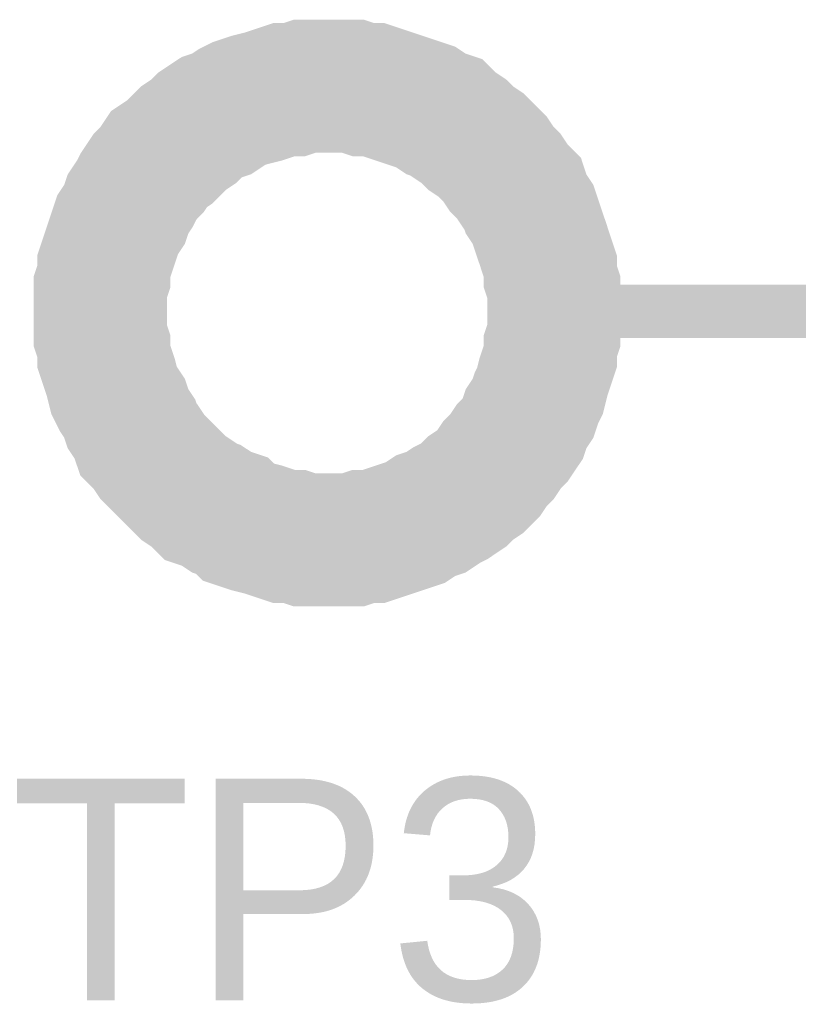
# Model space of a CAD drawing. Header units: inches. Extents: x 0 to 292, y 0 to 193.
# Tile 19 of 256: x 16.26 to 20.65, y 87.92 to 93.46. Entities that reach past the tile are written whole.
import ezdxf

# ---------------------------------------------------------------- set-up
doc = ezdxf.new("R2010")
doc.units = ezdxf.units.IN
doc.layers.add('Sheet', color=255, linetype='Continuous')

msp = doc.modelspace()

# ---------------------------------------------------------------- linework, layer by layer
at = {"layer": 'Sheet'}
for points in [[(16.717, 91.8226, 0.7493, 0.7493, 0), (16.717, 91.8811, 0.7493, 0.7493, 0), (16.717, 91.9591, 0.7493, 0.7493, 0), (16.7365, 92.0176, 0.7493, 0.7493, 0), (16.7365, 92.076, 0.7493, 0.7493, 0), (16.756, 92.1345, 0.7493, 0.7493, 0), (16.7755, 92.193, 0.7493, 0.7493, 0), (16.795, 92.2514, 0.7493, 0.7493, 0), (16.8145, 92.3099, 0.7493, 0.7493, 0), (16.8534, 92.3684, 0.7493, 0.7493, 0), (16.8729, 92.4269, 0.7493, 0.7493, 0), (16.9119, 92.4853, 0.7493, 0.7493, 0), (16.9314, 92.5243, 0.7493, 0.7493, 0), (16.9703, 92.5828, 0.7493, 0.7493, 0), (17.0093, 92.6218, 0.7493, 0.7493, 0), (17.0483, 92.6803, 0.7493, 0.7493, 0), (17.1067, 92.7192, 0.7493, 0.7493, 0), (17.1457, 92.7582, 0.7493, 0.7493, 0), (17.1846, 92.7972, 0.7493, 0.7493, 0), (17.2431, 92.8362, 0.7493, 0.7493, 0), (17.2821, 92.8752, 0.7493, 0.7493, 0), (17.3405, 92.9141, 0.7493, 0.7493, 0), (17.399, 92.9336, 0.7493, 0.7493, 0), (17.4574, 92.9726, 0.7493, 0.7493, 0), (17.4964, 92.9921, 0.7493, 0.7493, 0), (17.5548, 93.0116, 0.7493, 0.7493, 0), (17.6328, 93.0311, 0.7493, 0.7493, 0), (17.6912, 93.0506, 0.7493, 0.7493, 0), (17.7497, 93.0701, 0.7493, 0.7493, 0), (17.8081, 93.0701, 0.7493, 0.7493, 0), (17.8666, 93.0896, 0.7493, 0.7493, 0), (17.9445, 93.0896, 0.7493, 0.7493, 0), (18.003, 93.0896, 0.7493, 0.7493, 0)], [(18.003, 93.0896, 0.7493, 0.7493, 0), (17.9445, 93.0896, 0.7493, 0.7493, 0), (17.8666, 93.0896, 0.7493, 0.7493, 0), (17.8081, 93.0701, 0.7493, 0.7493, 0), (17.7497, 93.0701, 0.7493, 0.7493, 0), (17.6912, 93.0506, 0.7493, 0.7493, 0), (17.6328, 93.0311, 0.7493, 0.7493, 0), (17.5548, 93.0116, 0.7493, 0.7493, 0), (17.4964, 92.9921, 0.7493, 0.7493, 0), (17.4574, 92.9726, 0.7493, 0.7493, 0), (17.399, 92.9336, 0.7493, 0.7493, 0), (17.3405, 92.9141, 0.7493, 0.7493, 0), (17.2821, 92.8752, 0.7493, 0.7493, 0), (17.2431, 92.8362, 0.7493, 0.7493, 0), (17.1846, 92.7972, 0.7493, 0.7493, 0), (17.1457, 92.7582, 0.7493, 0.7493, 0), (17.1067, 92.7192, 0.7493, 0.7493, 0), (17.0483, 92.6803, 0.7493, 0.7493, 0), (17.0093, 92.6218, 0.7493, 0.7493, 0), (16.9703, 92.5828, 0.7493, 0.7493, 0), (16.9314, 92.5243, 0.7493, 0.7493, 0), (16.9119, 92.4853, 0.7493, 0.7493, 0), (16.8729, 92.4269, 0.7493, 0.7493, 0), (16.8534, 92.3684, 0.7493, 0.7493, 0), (16.8145, 92.3099, 0.7493, 0.7493, 0), (16.795, 92.2514, 0.7493, 0.7493, 0), (16.7755, 92.193, 0.7493, 0.7493, 0), (16.756, 92.1345, 0.7493, 0.7493, 0), (16.7365, 92.076, 0.7493, 0.7493, 0), (16.7365, 92.0176, 0.7493, 0.7493, 0), (16.717, 91.9591, 0.7493, 0.7493, 0), (16.717, 91.8811, 0.7493, 0.7493, 0), (16.717, 91.8226, 0.7493, 0.7493, 0)], [(18.003, 93.0896, 0.7493, 0.7493, 0), (18.003, 93.0896, 0.7493, 0.7493, 0)], [(18.003, 93.0896, 0.7493, 0.7493, 0), (18.0614, 93.0896, 0.7493, 0.7493, 0), (18.1393, 93.0896, 0.7493, 0.7493, 0), (18.1978, 93.0701, 0.7493, 0.7493, 0), (18.2563, 93.0701, 0.7493, 0.7493, 0), (18.3147, 93.0506, 0.7493, 0.7493, 0), (18.3732, 93.0311, 0.7493, 0.7493, 0), (18.4316, 93.0116, 0.7493, 0.7493, 0), (18.4901, 92.9921, 0.7493, 0.7493, 0), (18.5485, 92.9726, 0.7493, 0.7493, 0), (18.607, 92.9336, 0.7493, 0.7493, 0), (18.6654, 92.9141, 0.7493, 0.7493, 0), (18.7044, 92.8752, 0.7493, 0.7493, 0), (18.7628, 92.8362, 0.7493, 0.7493, 0), (18.8018, 92.7972, 0.7493, 0.7493, 0), (18.8602, 92.7582, 0.7493, 0.7493, 0), (18.8992, 92.7192, 0.7493, 0.7493, 0), (18.9382, 92.6803, 0.7493, 0.7493, 0), (18.9771, 92.6218, 0.7493, 0.7493, 0), (19.0161, 92.5828, 0.7493, 0.7493, 0), (19.0551, 92.5243, 0.7493, 0.7493, 0), (19.0941, 92.4853, 0.7493, 0.7493, 0), (19.1135, 92.4269, 0.7493, 0.7493, 0), (19.1525, 92.3684, 0.7493, 0.7493, 0), (19.172, 92.3099, 0.7493, 0.7493, 0), (19.1915, 92.2514, 0.7493, 0.7493, 0), (19.211, 92.193, 0.7493, 0.7493, 0), (19.2304, 92.1345, 0.7493, 0.7493, 0), (19.2499, 92.076, 0.7493, 0.7493, 0), (19.2499, 92.0176, 0.7493, 0.7493, 0), (19.2694, 91.9591, 0.7493, 0.7493, 0), (19.2694, 91.8811, 0.7493, 0.7493, 0), (19.2694, 91.8226, 0.7493, 0.7493, 0)], [(19.2694, 91.8226, 0.7493, 0.7493, 0), (19.2694, 91.8811, 0.7493, 0.7493, 0), (19.2694, 91.9591, 0.7493, 0.7493, 0), (19.2499, 92.0176, 0.7493, 0.7493, 0), (19.2499, 92.076, 0.7493, 0.7493, 0), (19.2304, 92.1345, 0.7493, 0.7493, 0), (19.211, 92.193, 0.7493, 0.7493, 0), (19.1915, 92.2514, 0.7493, 0.7493, 0), (19.172, 92.3099, 0.7493, 0.7493, 0), (19.1525, 92.3684, 0.7493, 0.7493, 0), (19.1135, 92.4269, 0.7493, 0.7493, 0), (19.0941, 92.4853, 0.7493, 0.7493, 0), (19.0551, 92.5243, 0.7493, 0.7493, 0), (19.0161, 92.5828, 0.7493, 0.7493, 0), (18.9771, 92.6218, 0.7493, 0.7493, 0), (18.9382, 92.6803, 0.7493, 0.7493, 0), (18.8992, 92.7192, 0.7493, 0.7493, 0), (18.8602, 92.7582, 0.7493, 0.7493, 0), (18.8018, 92.7972, 0.7493, 0.7493, 0), (18.7628, 92.8362, 0.7493, 0.7493, 0), (18.7044, 92.8752, 0.7493, 0.7493, 0), (18.6654, 92.9141, 0.7493, 0.7493, 0), (18.607, 92.9336, 0.7493, 0.7493, 0), (18.5485, 92.9726, 0.7493, 0.7493, 0), (18.4901, 92.9921, 0.7493, 0.7493, 0), (18.4316, 93.0116, 0.7493, 0.7493, 0), (18.3732, 93.0311, 0.7493, 0.7493, 0), (18.3147, 93.0506, 0.7493, 0.7493, 0), (18.2563, 93.0701, 0.7493, 0.7493, 0), (18.1978, 93.0701, 0.7493, 0.7493, 0), (18.1393, 93.0896, 0.7493, 0.7493, 0), (18.0614, 93.0896, 0.7493, 0.7493, 0), (18.003, 93.0896, 0.7493, 0.7493, 0)], [(18.003, 90.5362, 0.7493, 0.7493, 0), (17.9445, 90.5362, 0.7493, 0.7493, 0), (17.8666, 90.5362, 0.7493, 0.7493, 0), (17.8081, 90.5557, 0.7493, 0.7493, 0), (17.7497, 90.5557, 0.7493, 0.7493, 0), (17.6912, 90.5752, 0.7493, 0.7493, 0), (17.6328, 90.5947, 0.7493, 0.7493, 0), (17.5548, 90.6142, 0.7493, 0.7493, 0), (17.4964, 90.6337, 0.7493, 0.7493, 0), (17.4574, 90.6727, 0.7493, 0.7493, 0), (17.399, 90.6922, 0.7493, 0.7493, 0), (17.3405, 90.7311, 0.7493, 0.7493, 0), (17.2821, 90.7506, 0.7493, 0.7493, 0), (17.2431, 90.7896, 0.7493, 0.7493, 0), (17.1846, 90.8286, 0.7493, 0.7493, 0), (17.1457, 90.8676, 0.7493, 0.7493, 0), (17.1067, 90.9066, 0.7493, 0.7493, 0), (17.0483, 90.965, 0.7493, 0.7493, 0), (17.0093, 91.004, 0.7493, 0.7493, 0), (16.9703, 91.0625, 0.7493, 0.7493, 0), (16.9314, 91.1015, 0.7493, 0.7493, 0), (16.9119, 91.1599, 0.7493, 0.7493, 0), (16.8729, 91.2184, 0.7493, 0.7493, 0), (16.8534, 91.2769, 0.7493, 0.7493, 0), (16.8145, 91.3354, 0.7493, 0.7493, 0), (16.795, 91.3743, 0.7493, 0.7493, 0), (16.7755, 91.4523, 0.7493, 0.7493, 0), (16.756, 91.5108, 0.7493, 0.7493, 0), (16.7365, 91.5693, 0.7493, 0.7493, 0), (16.7365, 91.6277, 0.7493, 0.7493, 0), (16.717, 91.6862, 0.7493, 0.7493, 0), (16.717, 91.7642, 0.7493, 0.7493, 0), (16.717, 91.8226, 0.7493, 0.7493, 0)], [(16.717, 91.8226, 0.7493, 0.7493, 0), (16.717, 91.8226, 0.7493, 0.7493, 0)], [(16.717, 91.8226, 0.7493, 0.7493, 0), (16.717, 91.7642, 0.7493, 0.7493, 0), (16.717, 91.6862, 0.7493, 0.7493, 0), (16.7365, 91.6277, 0.7493, 0.7493, 0), (16.7365, 91.5693, 0.7493, 0.7493, 0), (16.756, 91.5108, 0.7493, 0.7493, 0), (16.7755, 91.4523, 0.7493, 0.7493, 0), (16.795, 91.3743, 0.7493, 0.7493, 0), (16.8145, 91.3354, 0.7493, 0.7493, 0), (16.8534, 91.2769, 0.7493, 0.7493, 0), (16.8729, 91.2184, 0.7493, 0.7493, 0), (16.9119, 91.1599, 0.7493, 0.7493, 0), (16.9314, 91.1015, 0.7493, 0.7493, 0), (16.9703, 91.0625, 0.7493, 0.7493, 0), (17.0093, 91.004, 0.7493, 0.7493, 0), (17.0483, 90.965, 0.7493, 0.7493, 0), (17.1067, 90.9066, 0.7493, 0.7493, 0), (17.1457, 90.8676, 0.7493, 0.7493, 0), (17.1846, 90.8286, 0.7493, 0.7493, 0), (17.2431, 90.7896, 0.7493, 0.7493, 0), (17.2821, 90.7506, 0.7493, 0.7493, 0), (17.3405, 90.7311, 0.7493, 0.7493, 0), (17.399, 90.6922, 0.7493, 0.7493, 0), (17.4574, 90.6727, 0.7493, 0.7493, 0), (17.4964, 90.6337, 0.7493, 0.7493, 0), (17.5548, 90.6142, 0.7493, 0.7493, 0), (17.6328, 90.5947, 0.7493, 0.7493, 0), (17.6912, 90.5752, 0.7493, 0.7493, 0), (17.7497, 90.5557, 0.7493, 0.7493, 0), (17.8081, 90.5557, 0.7493, 0.7493, 0), (17.8666, 90.5362, 0.7493, 0.7493, 0), (17.9445, 90.5362, 0.7493, 0.7493, 0), (18.003, 90.5362, 0.7493, 0.7493, 0)], [(19.2694, 91.8226, 0.7493, 0.7493, 0), (19.2694, 91.7642, 0.7493, 0.7493, 0), (19.2694, 91.6862, 0.7493, 0.7493, 0), (19.2499, 91.6277, 0.7493, 0.7493, 0), (19.2499, 91.5693, 0.7493, 0.7493, 0), (19.2304, 91.5108, 0.7493, 0.7493, 0), (19.211, 91.4523, 0.7493, 0.7493, 0), (19.1915, 91.3743, 0.7493, 0.7493, 0), (19.172, 91.3354, 0.7493, 0.7493, 0), (19.1525, 91.2769, 0.7493, 0.7493, 0), (19.1135, 91.2184, 0.7493, 0.7493, 0), (19.0941, 91.1599, 0.7493, 0.7493, 0), (19.0551, 91.1015, 0.7493, 0.7493, 0), (19.0161, 91.0625, 0.7493, 0.7493, 0), (18.9771, 91.004, 0.7493, 0.7493, 0), (18.9382, 90.965, 0.7493, 0.7493, 0), (18.8992, 90.9066, 0.7493, 0.7493, 0), (18.8602, 90.8676, 0.7493, 0.7493, 0), (18.8018, 90.8286, 0.7493, 0.7493, 0), (18.7628, 90.7896, 0.7493, 0.7493, 0), (18.7044, 90.7506, 0.7493, 0.7493, 0), (18.6654, 90.7311, 0.7493, 0.7493, 0), (18.607, 90.6922, 0.7493, 0.7493, 0), (18.5485, 90.6727, 0.7493, 0.7493, 0), (18.4901, 90.6337, 0.7493, 0.7493, 0), (18.4316, 90.6142, 0.7493, 0.7493, 0), (18.3732, 90.5947, 0.7493, 0.7493, 0), (18.3147, 90.5752, 0.7493, 0.7493, 0), (18.2563, 90.5557, 0.7493, 0.7493, 0), (18.1978, 90.5557, 0.7493, 0.7493, 0), (18.1393, 90.5362, 0.7493, 0.7493, 0), (18.0614, 90.5362, 0.7493, 0.7493, 0), (18.003, 90.5362, 0.7493, 0.7493, 0)], [(18.003, 90.5362, 0.7493, 0.7493, 0), (18.0614, 90.5362, 0.7493, 0.7493, 0), (18.1393, 90.5362, 0.7493, 0.7493, 0), (18.1978, 90.5557, 0.7493, 0.7493, 0), (18.2563, 90.5557, 0.7493, 0.7493, 0), (18.3147, 90.5752, 0.7493, 0.7493, 0), (18.3732, 90.5947, 0.7493, 0.7493, 0), (18.4316, 90.6142, 0.7493, 0.7493, 0), (18.4901, 90.6337, 0.7493, 0.7493, 0), (18.5485, 90.6727, 0.7493, 0.7493, 0), (18.607, 90.6922, 0.7493, 0.7493, 0), (18.6654, 90.7311, 0.7493, 0.7493, 0), (18.7044, 90.7506, 0.7493, 0.7493, 0), (18.7628, 90.7896, 0.7493, 0.7493, 0), (18.8018, 90.8286, 0.7493, 0.7493, 0), (18.8602, 90.8676, 0.7493, 0.7493, 0), (18.8992, 90.9066, 0.7493, 0.7493, 0), (18.9382, 90.965, 0.7493, 0.7493, 0), (18.9771, 91.004, 0.7493, 0.7493, 0), (19.0161, 91.0625, 0.7493, 0.7493, 0), (19.0551, 91.1015, 0.7493, 0.7493, 0), (19.0941, 91.1599, 0.7493, 0.7493, 0), (19.1135, 91.2184, 0.7493, 0.7493, 0), (19.1525, 91.2769, 0.7493, 0.7493, 0), (19.172, 91.3354, 0.7493, 0.7493, 0), (19.1915, 91.3743, 0.7493, 0.7493, 0), (19.211, 91.4523, 0.7493, 0.7493, 0), (19.2304, 91.5108, 0.7493, 0.7493, 0), (19.2499, 91.5693, 0.7493, 0.7493, 0), (19.2499, 91.6277, 0.7493, 0.7493, 0), (19.2694, 91.6862, 0.7493, 0.7493, 0), (19.2694, 91.7642, 0.7493, 0.7493, 0), (19.2694, 91.8226, 0.7493, 0.7493, 0)], [(19.2694, 91.8226, 0.7493, 0.7493, 0), (19.2694, 91.8226, 0.7493, 0.7493, 0), (19.2694, 91.8226, 0.7493, 0.7493, 0), (19.2694, 91.8226, 0.7493, 0.7493, 0), (19.2694, 91.8226, 0.7493, 0.7493, 0), (19.2694, 91.8226, 0.7493, 0.7493, 0), (19.2694, 91.8226, 0.7493, 0.7493, 0), (19.2694, 91.8226, 0.7493, 0.7493, 0), (19.2694, 91.8226, 0.7493, 0.7493, 0), (19.2694, 91.8226, 0.7493, 0.7493, 0), (19.2694, 91.8226, 0.7493, 0.7493, 0), (19.2694, 91.8226, 0.7493, 0.7493, 0), (19.2694, 91.8226, 0.7493, 0.7493, 0), (19.2694, 91.8226, 0.7493, 0.7493, 0), (19.2694, 91.8226, 0.7493, 0.7493, 0), (19.2694, 91.8226, 0.7493, 0.7493, 0), (19.2694, 91.8226, 0.7493, 0.7493, 0), (19.2694, 91.8226, 0.7493, 0.7493, 0), (19.2694, 91.8226, 0.7493, 0.7493, 0), (19.2694, 91.8226, 0.7493, 0.7493, 0), (19.2694, 91.8226, 0.7493, 0.7493, 0), (19.2694, 91.8226, 0.7493, 0.7493, 0), (19.2694, 91.8226, 0.7493, 0.7493, 0), (19.2694, 91.8226, 0.7493, 0.7493, 0), (19.2694, 91.8226, 0.7493, 0.7493, 0), (19.2694, 91.8226, 0.7493, 0.7493, 0), (19.2694, 91.8226, 0.7493, 0.7493, 0), (19.2694, 91.8226, 0.7493, 0.7493, 0), (19.2694, 91.8226, 0.7493, 0.7493, 0), (19.2694, 91.8226, 0.7493, 0.7493, 0), (19.2694, 91.8226, 0.7493, 0.7493, 0), (19.2694, 91.8226, 0.7493, 0.7493, 0), (19.2694, 91.8226, 0.7493, 0.7493, 0)], [(19.2694, 91.8226, 0.7493, 0.7493, 0), (19.2694, 91.8226, 0.7493, 0.7493, 0)], [(19.5227, 91.8226, 0.2997, 0.2997, 0), (22.0556, 91.8226, 0.2997, 0.2997, 0)]]:
    msp.add_lwpolyline(points, format="xyseb", dxfattribs=at)

# ---------------------------------------------------------------- texts
msp.add_text('TP3', height=1.24743, dxfattribs=at).set_placement((16.2105, 87.9439))

doc.saveas('drawing.dxf')
